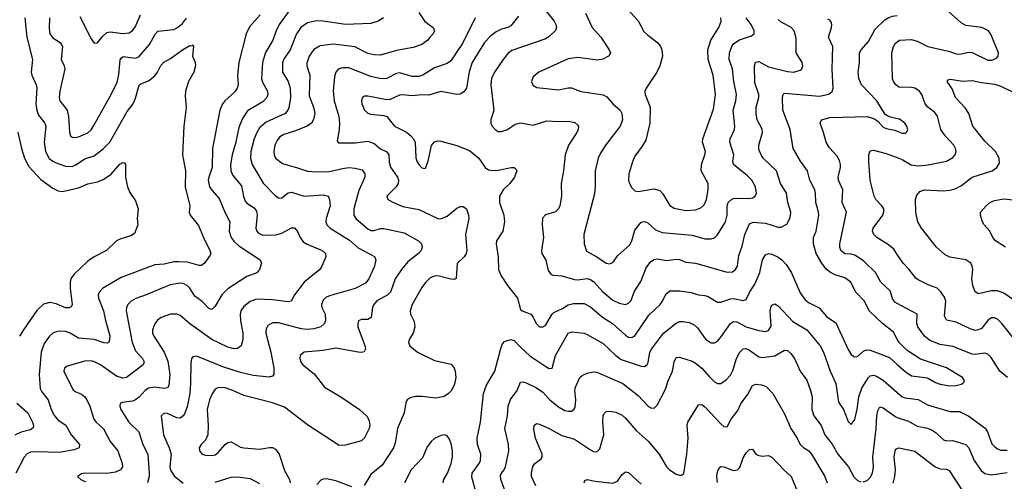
# Model space of a CAD drawing. Header units: inches. Extents: x 990586 to 1117858, y 769490 to 892071.
# Tile 40 of 248: x 1034481 to 1040673, y 855259 to 858159. Entities that reach past the tile are written whole.
import ezdxf

# ---------------------------------------------------------------- set-up
doc = ezdxf.new("R2010")
doc.units = ezdxf.units.IN
doc.header["$MEASUREMENT"] = 0
doc.layers.add('B0835', color=7, linetype='Continuous')
doc.layers.add('B0845', color=7, linetype='Continuous')

msp = doc.modelspace()

# ---------------------------------------------------------------- linework, layer by layer
at = {"layer": 'B0835', "color": 6}
for points, elevation in [([(1036190, 858236.7), (1036113, 858130), (1036093.2, 858090), (1036073.8, 858030), (1036026, 857954), (1036007.9, 857890), (1036000.7, 857790), (1036007.7, 857767.7), (1036038.6, 857710), (1036040.5, 857690), (1036034.8, 857670), (1036010, 857643.4), (1035913.8, 857586.2), (1035882.4, 857537.6), (1035859.2, 857480.8), (1035838.7, 857381.3), (1035816.7, 857310), (1035807.3, 857250), (1035808.1, 857210), (1035820.5, 857180.5), (1035875.1, 857115.1), (1035887.4, 857047.4), (1035898.8, 857018.8), (1035910, 857006.4), (1035956.3, 856976.3), (1035970, 856955.6), (1035973.9, 856930), (1035965.8, 856850), (1035971.9, 856830), (1035980.9, 856820.9), (1036010, 856805), (1036091.8, 856808.2), (1036130, 856818.4), (1036190, 856852.2), (1036210, 856851.9), (1036228.7, 856828.7), (1036245.8, 856790), (1036264.2, 856764.2), (1036288.4, 856748.4), (1036382.7, 856710), (1036404.3, 856690), (1036405.6, 856670), (1036381.9, 856610), (1036369, 856590), (1036269.8, 856510.2), (1036208.6, 856430), (1036188.6, 856391.4), (1036170, 856385.5), (1036070, 856399.3), (1035970, 856403.4), (1035930, 856388.9), (1035890, 856358.1), (1035871.9, 856330), (1035867.5, 856310), (1035869.9, 856270), (1035884.6, 856190), (1035884.1, 856150), (1035874.2, 856110), (1035850, 856092.3), (1035830, 856091.7), (1035790, 856101.9), (1035690, 856148.8), (1035548.9, 856250), (1035490, 856301.1), (1035468.7, 856308.7), (1035430, 856309.1), (1035370, 856288.6), (1035348.3, 856271.7), (1035330, 856247.8), (1035316.2, 856210), (1035317, 856190), (1035324.1, 856170), (1035390, 856070.3), (1035413.6, 856013.6), (1035425.6, 855930), (1035418.6, 855861.4), (1035410, 855846.8), (1035390, 855841.1), (1035330, 855849.6), (1035290, 855843.2), (1035270, 855830), (1035232.1, 855787.9), (1035210, 855770.3), (1035190, 855762.3), (1035126, 855754), (1035113.2, 855746.8), (1035109.7, 855730), (1035117.8, 855710), (1035166.3, 855630), (1035230.5, 855570.5), (1035256.4, 855490), (1035287, 855430), (1035295.4, 855310), (1035294.7, 855290), (1035284, 855250)], 2900), ([(1038280.6, 858250), (1038370, 858152), (1038405.6, 858085.6), (1038430, 858061), (1038493.8, 858013.8), (1038510.9, 857990.9), (1038519.7, 857970), (1038523.6, 857930), (1038507, 857870), (1038487.2, 857830), (1038419.7, 857730), (1038412.9, 857710), (1038413.8, 857690), (1038446, 857610), (1038443.3, 857510), (1038417.5, 857402.5), (1038396.2, 857363.8), (1038350, 857302), (1038334, 857266), (1038310.9, 857190), (1038310.3, 857150.3), (1038316.7, 857130), (1038330, 857103.3), (1038350, 857083), (1038370, 857079.3), (1038470, 857097), (1038506.5, 857086.5), (1038525.4, 857065.4), (1038570, 856992.1), (1038595.6, 856975.6), (1038670, 856960.3), (1038730, 856964.5), (1038763.9, 856976.1), (1038784.7, 856995.3), (1038799.3, 857030), (1038809.6, 857089.6), (1038811.2, 857130), (1038766.8, 857210), (1038768.8, 857250), (1038790.3, 857310), (1038793, 857330), (1038774.5, 857390), (1038777.2, 857410), (1038844, 857596), (1038855.8, 857690), (1038842.1, 857810), (1038810.6, 857910), (1038807.3, 857970), (1038826.5, 858030), (1038878.1, 858110), (1038893.1, 858150), (1038889.4, 858170)], 3600), ([(1035993.6, 858190), (1035926.3, 858113.7), (1035905.2, 858070), (1035859.5, 857890), (1035851.7, 857810), (1035854.3, 857750), (1035849.6, 857730), (1035834.2, 857705.8), (1035770.4, 857649.6), (1035754.1, 857625.9), (1035740, 857590), (1035694.2, 857350), (1035692.1, 857230), (1035669.6, 857170), (1035666.9, 857150), (1035675.1, 857110), (1035688.4, 857088.4), (1035736.4, 857036.4), (1035771.7, 856950), (1035803.1, 856890), (1035798.7, 856830), (1035810.2, 856790), (1035827.5, 856767.5), (1035859.2, 856739.2), (1035993.3, 856650), (1036000.9, 856630), (1035989.5, 856590), (1035972, 856568), (1035910, 856546.2), (1035790.9, 856469.1), (1035752.8, 856430), (1035710, 856358.3), (1035690, 856337.5), (1035670, 856344.8), (1035627.9, 856387.9), (1035582.1, 856422.1), (1035550, 856472.3), (1035533.3, 856490), (1035510, 856501), (1035490, 856503.8), (1035426.3, 856493.7), (1035276.7, 856430), (1035212.2, 856407.8), (1035181.7, 856390), (1035161.8, 856370), (1035152.3, 856350), (1035149.9, 856330), (1035188.1, 856130), (1035210, 856077.6), (1035252.4, 856030), (1035263.4, 856010), (1035257.3, 855990), (1035151.8, 855910), (1035130, 855906.8), (1035090, 855918.9), (1034990, 855990.6), (1034952.1, 856010), (1034930, 856015.5), (1034890, 856013.5), (1034778.5, 855981.5), (1034762.6, 855970), (1034758.6, 855950), (1034815.7, 855835.7), (1034830, 855823.2), (1034870, 855806.1), (1034890, 855789.5), (1034903.3, 855770), (1034921.1, 855730), (1034946.4, 855650), (1034961, 855630), (1035008.1, 855588.1), (1035049.8, 855509.8), (1035097.3, 855450), (1035125, 855370), (1035126.5, 855350), (1035115.6, 855330), (1035084.4, 855315.6), (1035030, 855307.7), (1034888, 855310), (1034870, 855306.4), (1034845.5, 855290), (1034866.3, 855270), (1034895, 855255)], 2800), ([(1034858.9, 858178.9), (1034930, 858039.9), (1034950, 858012.2), (1034970, 858013.6), (1035003.6, 858056.4), (1035030, 858077.7), (1035050, 858082.7), (1035130, 858072), (1035170, 858077.5), (1035190, 858090.9), (1035207.5, 858112.5), (1035241.1, 858190)], 2900), ([(1036990, 858204.2), (1037028.4, 858148.4), (1037080.5, 858110), (1037089.8, 858090), (1037080.8, 858070), (1037060.2, 858050), (1037048.2, 858030), (1037010, 858002.4), (1036954.9, 857985.1), (1036850, 857964.9), (1036750, 857937.3), (1036710, 857938), (1036670, 857947.4), (1036589.5, 857989.5), (1036454.1, 858005.9), (1036370, 857995.1), (1036330, 857972.8), (1036301.8, 857930), (1036286.1, 857886.1), (1036286.2, 857870), (1036304.7, 857810), (1036301.3, 857681.3), (1036328.3, 857610), (1036336.6, 857570), (1036328.8, 857531.2), (1036315.1, 857510), (1036289.8, 857490), (1036210, 857458), (1036142.6, 857437.4), (1036117.6, 857422.4), (1036099.1, 857400.9), (1036085.4, 857370), (1036079.8, 857330), (1036081.8, 857310), (1036090.6, 857290), (1036134.7, 857254.7), (1036228.9, 857228.9), (1036290, 857206.6), (1036350, 857202.9), (1036430, 857205.1), (1036510, 857224.6), (1036550, 857229.5), (1036590, 857226.6), (1036634.8, 857214.8), (1036652, 857190), (1036651.3, 857170), (1036613.7, 857086.3), (1036581.9, 856970), (1036582.9, 856930), (1036594.6, 856910), (1036670, 856844.1), (1036690, 856834.2), (1036710, 856834.4), (1036750, 856847.1), (1036770, 856847.2), (1036899.6, 856819.6), (1036988.7, 856770), (1037008.4, 856750), (1037012, 856730), (1037005, 856710), (1036989, 856691), (1036922.6, 856637.4), (1036882.2, 856590), (1036843.1, 856530), (1036811.8, 856448.2), (1036791.5, 856428.5), (1036727.4, 856392.6), (1036707.2, 856370), (1036700.2, 856350), (1036691.7, 856288.3), (1036670, 856276.5), (1036630, 856276.1), (1036611.9, 856268.1), (1036606.5, 856250), (1036608.4, 856230), (1036654.1, 856105.9), (1036656.6, 856090), (1036646.9, 856073.1), (1036630.9, 856069.1), (1036609.1, 856070.9), (1036470, 856096.3), (1036390, 856081.4), (1036270, 856070.4), (1036244.5, 856050), (1036242.8, 856030), (1036247.9, 856010), (1036261.7, 855990), (1036333.4, 855933.4), (1036398.2, 855850), (1036500.3, 855790), (1036617.9, 855710), (1036665.3, 855665.3), (1036679.2, 855639.2), (1036683.2, 855610), (1036678.4, 855590), (1036650, 855532.5), (1036630, 855512.4), (1036530, 855485), (1036490, 855483.3), (1036290, 855612.7), (1036145.6, 855725.6), (1036070, 855752), (1035890, 855797), (1035821, 855830), (1035774.1, 855845.9), (1035731.6, 855848.4), (1035710, 855836.8), (1035690.9, 855809.1), (1035674.6, 855770), (1035660.6, 855710), (1035665.6, 855610), (1035663.2, 855550), (1035650, 855517.8), (1035622.8, 855490), (1035610.1, 855470), (1035611.6, 855450), (1035619.4, 855439.4), (1035629.4, 855429.4), (1035650, 855423.3), (1035690, 855420.4), (1035710, 855424.7), (1035730, 855439.4), (1035772.6, 855490), (1035790, 855502.5), (1035810, 855506.2), (1035870, 855474), (1035890, 855468.5), (1035990, 855460.5), (1036051.9, 855471.9), (1036070, 855470.5), (1036090, 855460.3), (1036113.5, 855430), (1036146.7, 855326.7), (1036178.6, 855270), (1036182.5, 855250)], 3100), ([(1037618, 858182), (1037570, 858121), (1037550.7, 858109.3), (1037510, 858099.1), (1037476.4, 858083.6), (1037443.1, 858056.9), (1037404.5, 858015.5), (1037325.9, 857890), (1037308.2, 857831.8), (1037290.4, 857729.6), (1037275, 857705), (1037250, 857692), (1037230.2, 857689.8), (1037130, 857707), (1037054.4, 857685.6), (1037008.1, 857688.1), (1036950, 857681.3), (1036890, 857687.2), (1036870, 857684.8), (1036810, 857657.7), (1036790, 857655.4), (1036670, 857679.6), (1036650, 857678.6), (1036637, 857670), (1036630.5, 857650), (1036633.2, 857630), (1036649.8, 857589.8), (1036670, 857571.8), (1036686.6, 857566.6), (1036770, 857557.1), (1036790, 857550.3), (1036837.6, 857490), (1036912.9, 857452.9), (1036940.8, 857430), (1036957.5, 857410), (1036967.6, 857387.6), (1036972.1, 857292.1), (1036978.9, 857270), (1036990, 857248.4), (1037010, 857228.1), (1037030, 857223.8), (1037032.8, 857227.2), (1037049.4, 857270.6), (1037071.6, 857368.4), (1037088.8, 857391.2), (1037110, 857398.3), (1037130, 857396.7), (1037229.1, 857369.1), (1037310, 857337.8), (1037367.6, 857290), (1037407.1, 857230), (1037430, 857215.5), (1037451.7, 857211.7), (1037490, 857213.5), (1037570.7, 857230.7), (1037590.9, 857230.9), (1037601.9, 857221.9), (1037606.7, 857210), (1037593.3, 857170), (1037563, 857130), (1037520.3, 857090), (1037497.9, 857050), (1037497.6, 857010), (1037526.2, 856930), (1037528.7, 856890), (1037520.2, 856830), (1037478.5, 856770), (1037477.1, 856750), (1037489.6, 856669.6), (1037492.2, 856590), (1037509.3, 856550), (1037549, 856489), (1037612.4, 856410), (1037630, 856338.4), (1037640.2, 856330), (1037694.8, 856310), (1037709.5, 856290), (1037728.3, 856250), (1037750, 856230.1), (1037770, 856228.4), (1037790, 856241.9), (1037829.8, 856310), (1037840.2, 856319.8), (1037895.1, 856344.9), (1037930, 856368.5), (1037963.7, 856376.3), (1038030, 856375.3), (1038070, 856355.5), (1038145.4, 856290), (1038209.8, 856249.8), (1038290, 856177.8), (1038310, 856164.2), (1038330, 856161.5), (1038350, 856172.6), (1038437.3, 856302.7), (1038508.6, 856370), (1038524.1, 856390), (1038545.2, 856434.8), (1038570, 856454.6), (1038630, 856456.3), (1038704.2, 856444.2), (1038750, 856430), (1038790, 856426.5), (1038810, 856420.4), (1038870, 856385.1), (1038890, 856384), (1038950, 856405.8), (1038970, 856408.3), (1039030, 856395.4), (1039050, 856400.1), (1039073.2, 856450), (1039103.3, 856496.7), (1039135.3, 856570), (1039152.8, 856650), (1039170, 856682.2), (1039190, 856690.7), (1039210, 856686.3), (1039250, 856666.3), (1039274.2, 856650), (1039301.8, 856621.8), (1039332.4, 856572.4), (1039390, 856443.7), (1039419.7, 856399.7), (1039441.9, 856381.9), (1039508, 856348), (1039554.4, 856294.4), (1039614.1, 856254.1), (1039690, 856087.4), (1039710, 856055.7), (1039724.7, 856044.7), (1039730, 856041.4), (1039750, 856043.8), (1039790, 856079.4), (1039810, 856084.9), (1039830, 856082.1), (1039950, 856036.2), (1040000, 855992.1)], 3300), ([(1037790, 858214.5), (1037842.7, 858150), (1037853.3, 858130), (1037856.8, 858110), (1037849.6, 858090.4), (1037808.7, 858051.3), (1037782.8, 858037.2), (1037575.2, 857964.8), (1037552, 857948), (1037520.5, 857910), (1037466.4, 857830), (1037448.5, 857790), (1037444.6, 857750), (1037463.1, 857590), (1037443.4, 857530), (1037442.8, 857510), (1037451.8, 857490), (1037470, 857469.2), (1037490, 857457.6), (1037510, 857455.7), (1037547.9, 857470), (1037597.5, 857502.5), (1037629.7, 857510.3), (1037710, 857495.6), (1037795.8, 857524.2), (1037870, 857520), (1037930, 857522.6), (1037972.3, 857512.3), (1037990, 857497.3), (1037994.3, 857490), (1037993.1, 857470), (1037984.4, 857450), (1037931.2, 857370), (1037911.7, 857310), (1037900.9, 857210), (1037886.7, 857130), (1037888.9, 857050), (1037878.6, 856990), (1037870, 856969.9), (1037850, 856952.3), (1037786.7, 856933.3), (1037768.7, 856911.3), (1037765.9, 856870), (1037774.7, 856790), (1037761.4, 856710), (1037765, 856690), (1037789.1, 856649.1), (1037803.5, 856583.5), (1037820.9, 856560.9), (1037834.1, 856554.1), (1037890, 856550.6), (1037970, 856527.2), (1037990, 856525.1), (1038050, 856533), (1038070, 856526.9), (1038092.2, 856512.2), (1038147.9, 856450), (1038210, 856397), (1038250, 856378.9), (1038290, 856369.6), (1038310, 856378.1), (1038325.3, 856394.7), (1038345.6, 856450), (1038386.5, 856513.5), (1038420.7, 856599.3), (1038450, 856639.3), (1038470, 856652.8), (1038490, 856655.8), (1038550, 856646), (1038610, 856654.8), (1038630, 856652.8), (1038670, 856636.6), (1038730, 856629.3), (1038930, 856572.8), (1038964.2, 856575.8), (1038983.3, 856590), (1038994.3, 856610), (1039002.4, 856677.6), (1039024.8, 856735.2), (1039041.9, 856810), (1039070, 856877.5), (1039093.9, 856886.1), (1039170, 856880.5), (1039250, 856855.7), (1039270, 856856.1), (1039304.5, 856875.5), (1039326.5, 856913.5), (1039329.6, 856950), (1039311.4, 857010), (1039302.9, 857070), (1039264.7, 857130), (1039241.2, 857210), (1039156.4, 857290), (1039143, 857310), (1039130, 857343.4), (1039129.4, 857370), (1039152.7, 857450), (1039150, 857472.3), (1039118.7, 857530), (1039111.6, 857570), (1039112.8, 857610), (1039129.1, 857670), (1039128.2, 857690), (1039103.3, 857763.3), (1039100.9, 857870), (1039107.1, 857892.9), (1039130, 857896.2), (1039190, 857863.5), (1039310, 857833.9), (1039350, 857829.2), (1039390, 857842.5), (1039398.7, 857850), (1039406, 857870), (1039401.5, 857890), (1039364.7, 857950), (1039363.6, 858043.6), (1039350.6, 858090), (1039330, 858112.1), (1039270, 858143.9), (1039250, 858159.8)], 3400), ([(1038039.6, 858199.6), (1038080.9, 858110), (1038134.5, 858050), (1038187.1, 857970), (1038195.4, 857950), (1038188.9, 857931.1), (1038148.4, 857911.6), (1038114.2, 857905.8), (1037990, 857922.2), (1037930, 857913.7), (1037744.6, 857830), (1037710, 857800.2), (1037700.1, 857770), (1037708, 857748), (1037734, 857734), (1037870, 857718.3), (1037930, 857731.1), (1037950, 857730.5), (1038010, 857707), (1038150, 857688), (1038173.8, 857673.8), (1038211.2, 857631.2), (1038256.2, 857590), (1038268.2, 857570), (1038271.7, 857530), (1038257.9, 857490), (1038167, 857373), (1038134.8, 857325.2), (1038117.9, 857290), (1038099.1, 857210), (1038099.4, 857110), (1038094.9, 857065.1), (1038027.9, 856810), (1038030.5, 856750), (1038045.3, 856705.3), (1038110, 856670), (1038170, 856629.6), (1038190, 856624.2), (1038210, 856634), (1038243.2, 856676.8), (1038316.5, 856743.5), (1038331, 856770), (1038350, 856837.3), (1038390, 856886.4), (1038410, 856891.2), (1038430, 856882.7), (1038479.1, 856839.1), (1038521.2, 856821.2), (1038710, 856805), (1038790, 856781.4), (1038830, 856781.4), (1038850.8, 856789.2), (1038870, 856807.2), (1038920.1, 856890), (1038929.3, 856930), (1038930.4, 856990), (1038936.4, 857010), (1038950, 857025.4), (1038970, 857035), (1038990, 857038.1), (1039063.4, 857036.6), (1039090, 857040.9), (1039105.2, 857050), (1039114, 857070), (1039107.7, 857110), (1039086, 857150), (1039058.1, 857178.1), (1038969.7, 857250), (1038966.3, 857270), (1038971.7, 857310), (1038946.9, 857390), (1038949.3, 857410), (1038975.7, 857470), (1038977.7, 857490), (1038967.2, 857590), (1038984.2, 857650), (1038989.4, 857690), (1038970.8, 857770), (1038964.1, 857850), (1038942.9, 857910), (1038944.2, 857950), (1038958.8, 857990), (1038972, 858010), (1039006.6, 858033.4), (1039083.1, 858056.9), (1039099.6, 858070), (1039099.6, 858090), (1039079.9, 858130), (1039048.9, 858170)], 3500), ([(1040000, 857536.3), (1039948.1, 857548.1), (1039922.6, 857562.6), (1039871, 857650), (1039775.2, 857750), (1039758.1, 857790), (1039754.2, 857830), (1039762.4, 857890), (1039762.2, 857950), (1039772.1, 857970), (1039818.7, 858021.3), (1039860.8, 858099.2), (1039922.1, 858157.9), (1039946, 858174), (1039970, 858182.2), (1040000, 858186)], 3200), ([(1034512.5, 858170), (1034526.6, 858050), (1034561, 857910), (1034553, 857830), (1034557.3, 857810), (1034585, 857750), (1034588.1, 857730), (1034583, 857630), (1034588.3, 857590), (1034600.1, 857560.1), (1034640.1, 857510), (1034646.4, 857490), (1034635.5, 857390), (1034642.3, 857330), (1034667.3, 857287.3), (1034689.5, 857269.5), (1034710, 857260.3), (1034770, 857239.8), (1034810, 857237.7), (1034830, 857245), (1034890, 857284.7), (1034950, 857304.1), (1035008.1, 857350), (1035046.9, 857390), (1035156.6, 857583.4), (1035194.5, 857630), (1035210, 857666.6), (1035232, 857748), (1035243.3, 857756.7), (1035290, 857775.6), (1035330, 857807.4), (1035346.9, 857830), (1035367.6, 857872.4), (1035387.4, 857892.6), (1035430, 857914.6), (1035504.1, 857970), (1035550, 857996.1), (1035564.4, 857995.6), (1035570, 858001.1), (1035573.6, 857990), (1035568.7, 857930), (1035583.9, 857890), (1035585.8, 857870), (1035575.1, 857830), (1035542.8, 857770), (1035524.1, 857710), (1035522.2, 857677.8), (1035528.2, 857608.2), (1035512.5, 857490), (1035504.9, 857310), (1035523.2, 857210), (1035522.3, 857110), (1035551.4, 856990), (1035546.9, 856947), (1035552.1, 856930), (1035606.3, 856866.3), (1035636.3, 856790), (1035676.6, 856710), (1035682.6, 856690), (1035679.6, 856680.4), (1035642.6, 856630), (1035624.5, 856615.5), (1035610, 856614.5), (1035535.6, 856635.6), (1035481.8, 856638.2), (1035450, 856637.9), (1035390, 856622.6), (1035330, 856618.3), (1035119.9, 856540.1), (1035002.5, 856470), (1034983.8, 856450), (1034975.4, 856430), (1034975.8, 856410), (1035008.4, 856330), (1035020.3, 856270), (1035048.2, 856171.8), (1035044.5, 856135.5), (1035033.8, 856126.2), (1035010, 856128.9), (1034950, 856150.7), (1034850, 856158.8), (1034798.7, 856190), (1034770, 856200.1), (1034730, 856202), (1034710, 856198), (1034690, 856188.8), (1034668.6, 856171.4), (1034635.9, 856124.1), (1034615, 856070), (1034603.8, 855930), (1034610, 855842.8), (1034620.3, 855820.3), (1034661.1, 855770), (1034679.1, 855710), (1034699, 855670), (1034723.7, 855643.7), (1034771.5, 855611.5), (1034804.7, 855550), (1034856.2, 855490), (1034855.2, 855470), (1034822.8, 855457.2), (1034730, 855440.3), (1034590, 855444.9), (1034550, 855441.4), (1034529, 855431), (1034509.6, 855410.4), (1034455.8, 855310)], 2700), ([(1034667.9, 858170), (1034666.1, 858106.1), (1034671.1, 858071.1), (1034690, 858044.8), (1034735.2, 858015.2), (1034749.6, 857990), (1034742.7, 857910), (1034760.8, 857870), (1034764, 857850), (1034732.7, 857710), (1034729.4, 857670), (1034734.3, 857650), (1034779.7, 857590), (1034787.1, 857550), (1034793.5, 857453.5), (1034800.8, 857430), (1034810, 857420.4), (1034830, 857419.1), (1034850, 857424.2), (1034910, 857449), (1034930, 857467.3), (1034950, 857497.6), (1035046.4, 857670), (1035094.5, 857765.5), (1035104.9, 857815.1), (1035113, 857907), (1035120.4, 857919.6), (1035131.9, 857928), (1035210, 857917.6), (1035230, 857924.9), (1035296.7, 858003.4), (1035332.2, 858067.8), (1035350, 858087.2), (1035450, 858098.4), (1035474.3, 858110), (1035505.5, 858134.5), (1035530.8, 858169.2)], 2800), ([(1036769, 858170), (1036735.3, 858150), (1036690, 858136.2), (1036530, 858129.1), (1036390, 858150.6), (1036350, 858152.6), (1036290, 858138.9), (1036249.7, 858110.3), (1036221.7, 858070), (1036181.6, 857970), (1036143.9, 857916.1), (1036134.2, 857890), (1036134.5, 857830), (1036170, 857770), (1036181.1, 857730), (1036183.2, 857670), (1036174.5, 857605.5), (1036168, 857590), (1036149.8, 857570), (1036030, 857514.8), (1035990, 857480.1), (1035971.6, 857450), (1035956.2, 857410), (1035934.8, 857330), (1035932.4, 857290), (1035943.4, 857250), (1036011.8, 857131.8), (1036090, 857053.2), (1036110, 857038.7), (1036130, 857040.1), (1036170, 857071.1), (1036190, 857075.8), (1036270, 857050.2), (1036390, 857058.5), (1036420.1, 857050), (1036428.9, 857028.9), (1036433.3, 856990), (1036408.9, 856910), (1036407.2, 856890), (1036413, 856870), (1036434.4, 856850), (1036554, 856774), (1036610, 856725.8), (1036711.6, 856671.6), (1036721.6, 856650), (1036712.9, 856610), (1036677.2, 856530), (1036656.1, 856503.9), (1036590, 856470), (1036430, 856425), (1036406.9, 856413.1), (1036390, 856397.1), (1036378.3, 856370), (1036381.4, 856350), (1036401, 856310), (1036404.1, 856270), (1036397.1, 856250), (1036375.6, 856230), (1036330, 856216), (1036290, 856211.8), (1036250, 856216.1), (1036110, 856255.1), (1036070, 856253.7), (1036041.9, 856238.1), (1036030, 856216.1), (1036028.3, 856190), (1036059.3, 856070), (1036078.3, 855970), (1036078.8, 855930), (1036070, 855918.9), (1036050, 855913.2), (1035950, 855923.7), (1035870, 855942), (1035758.3, 855978.3), (1035610, 856039.2), (1035590, 856044.5), (1035570, 856041.6), (1035561.7, 856030), (1035556.5, 856003.5), (1035555.7, 855875.7), (1035550.7, 855810), (1035533.8, 855726.2), (1035516.7, 855683.3), (1035509.5, 855670.5), (1035490, 855656.2), (1035470, 855658.4), (1035410, 855685.8), (1035390, 855687.7), (1035370.4, 855670), (1035385.7, 855550), (1035421.5, 855470), (1035434.2, 855430), (1035425.6, 855350), (1035428.9, 855328.9), (1035452.7, 855292.7), (1035510, 855246.6)], 3000), ([(1037345.9, 858170), (1037265.2, 858010), (1037190, 857897.6), (1037170, 857883.2), (1037090, 857856), (1037015.9, 857810), (1036990, 857802.5), (1036950, 857802.4), (1036870, 857825.1), (1036850, 857822.1), (1036790, 857790.4), (1036753.4, 857786.6), (1036690, 857801.7), (1036550, 857856.5), (1036510, 857857.7), (1036489.3, 857850.7), (1036478.7, 857841.3), (1036469.8, 857830), (1036460.1, 857799.9), (1036452.3, 857710), (1036458.2, 857650), (1036487.3, 857550), (1036492.1, 857510), (1036490, 857470), (1036476.8, 857396.8), (1036486.4, 857386.4), (1036504.5, 857384.5), (1036590, 857385.8), (1036670, 857396.1), (1036710, 857380.7), (1036750, 857347.9), (1036790, 857328.9), (1036801.8, 857310), (1036804.1, 857264.1), (1036812.9, 857232.9), (1036855.9, 857170), (1036862.5, 857150), (1036860.2, 857130), (1036848.8, 857110), (1036790.4, 857050), (1036796.1, 857030), (1036830.8, 857010.8), (1036890, 856984.6), (1036990, 856966.8), (1037110, 856909.3), (1037130, 856907.8), (1037170, 856924), (1037230, 856975.2), (1037250, 856985.9), (1037270, 856986.1), (1037290.6, 856970.6), (1037303.9, 856930), (1037304.6, 856910), (1037285.3, 856810), (1037291.8, 856708.2), (1037287.9, 856690), (1037276.6, 856670), (1037232.3, 856627.7), (1037226.3, 856533.7), (1037213.3, 856526.7), (1037191.9, 856528.1), (1037110, 856548.8), (1037090, 856548.6), (1037062.8, 856537.2), (1037032.3, 856507.7), (1037010, 856477.5), (1036949.8, 856370), (1036936.2, 856330), (1036939.6, 856310), (1036962.1, 856262.1), (1036966.3, 856230), (1036954.9, 856190), (1036931.1, 856150), (1036925.3, 856130), (1036933.6, 856110), (1036983, 856070), (1037090, 856018.5), (1037193.8, 855993.8), (1037213.6, 855970), (1037219.9, 855950), (1037223.3, 855910), (1037215.7, 855870), (1037196.1, 855830), (1037178.5, 855810), (1037150, 855791.8), (1037098.9, 855781.1), (1037010, 855791.5), (1036970, 855791.4), (1036937.3, 855782.7), (1036918.4, 855770), (1036908.9, 855751.1), (1036899.8, 855690), (1036856.4, 855590), (1036841.6, 855498.4), (1036832.6, 855470), (1036760.3, 855359.7), (1036690, 855302.1), (1036647.6, 855232.4)], 3200), ([(1040000, 856152.9), (1039976.9, 856196.9), (1039906.2, 856250), (1039822.6, 856330), (1039794.2, 856390), (1039737.9, 856450), (1039708.3, 856510), (1039670, 856538), (1039610, 856555.7), (1039580, 856570), (1039552.6, 856592.6), (1039525.6, 856630), (1039489.8, 856690), (1039473.1, 856750), (1039473.8, 856790), (1039489.4, 856830), (1039506, 856930), (1039505.1, 856950), (1039487.4, 857010), (1039485.8, 857070), (1039481, 857090), (1039449.8, 857150), (1039435.1, 857210), (1039391.6, 857270), (1039345, 857350), (1039326.5, 857470), (1039280.6, 857590), (1039278, 857670), (1039281.9, 857690), (1039290, 857697.2), (1039510, 857678.2), (1039570, 857691.1), (1039591.2, 857708.8), (1039595.5, 857730), (1039589.3, 857849.3), (1039593.4, 857990), (1039568.2, 858050), (1039585.9, 858110), (1039588.2, 858130), (1039584.4, 858144.4), (1039576.3, 858156.3), (1039563.5, 858163.5)], 3300), ([(1040000, 857742.8), (1039990, 857749.4), (1039976.1, 857770), (1039970.5, 857790), (1039964.7, 857950), (1039975.3, 857990), (1039986.4, 858010), (1040000, 858020.3)], 3100), ([(1040000, 856375.9), (1039984.2, 856384.2), (1039970, 856408), (1039955.9, 856455.9), (1039896, 856510), (1039863.6, 856570), (1039790, 856642.1), (1039737.2, 856677.2), (1039710, 856685.3), (1039670, 856688.7), (1039645.7, 856710), (1039638.5, 856730), (1039638.3, 856750), (1039680, 856950), (1039653.8, 857010), (1039657.2, 857090), (1039630.7, 857150), (1039628.9, 857170), (1039642.1, 857230), (1039641.7, 857250), (1039635.5, 857275.5), (1039622.2, 857302.2), (1039573.8, 857353.8), (1039552.5, 857390), (1039536.7, 857450), (1039514.5, 857510), (1039522.2, 857530), (1039574.7, 857545.3), (1039810.9, 857550.9), (1039856.1, 857536.1), (1039878.6, 857518.6), (1039910, 857483.7), (1039930, 857474.8), (1039984.8, 857464.8), (1040000, 857458.5)], 3200), ([(1034470, 857451.8), (1034492.6, 857350), (1034511.1, 857290), (1034537.7, 857237.7), (1034614.8, 857154.8), (1034690, 857099.9), (1034722.9, 857082.9), (1034750, 857080.7), (1034850, 857103.2), (1034910, 857128.6), (1034970, 857140.9), (1035005.9, 857154.1), (1035054, 857186), (1035110, 857250.7), (1035130, 857262.6), (1035139.4, 857259.4), (1035145.5, 857250), (1035146.9, 857166.9), (1035158.9, 857110), (1035174.3, 857074.3), (1035210, 857020.4), (1035225.4, 856970), (1035220.1, 856910), (1035223, 856870), (1035203.9, 856816.1), (1035179.6, 856800.4), (1035117, 856783), (1035090.7, 856769.3), (1035027.5, 856710), (1034950, 856669.1), (1034910, 856641), (1034821.4, 856558.6), (1034803.3, 856530), (1034798, 856510), (1034798.6, 856470), (1034811.9, 856370), (1034805.6, 856354.4), (1034792, 856348), (1034770, 856349.2), (1034710, 856373.1), (1034670, 856382.6), (1034630, 856371.4), (1034588.3, 856331.7), (1034505, 856210), (1034479.6, 856170)], 2600), ([(1040000, 856684.8), (1039978.1, 856718.1), (1039945.2, 856745.2), (1039872.1, 856790), (1039851.6, 856810), (1039844.2, 856830), (1039847.8, 856850), (1039908.4, 856930), (1039914.9, 856954.9), (1039914.2, 856970), (1039903, 856990), (1039865.7, 857030), (1039854.7, 857050), (1039829.5, 857150.5), (1039820.1, 857270), (1039821.5, 857310), (1039830, 857334.2), (1039850, 857338.6), (1039930, 857318.7), (1040000, 857292.9)], 3100), ([(1037344.7, 855210), (1037324.2, 855284.2), (1037326.4, 855310), (1037370.4, 855370), (1037379.5, 855390), (1037380.5, 855430), (1037360.4, 855490), (1037357.3, 855530), (1037378.6, 855630), (1037396.9, 855810), (1037416.5, 855863.5), (1037469.1, 855950), (1037506, 856094), (1037518.1, 856121.9), (1037530, 856136.7), (1037570, 856150.2), (1037590, 856143.9), (1037630, 856100.8), (1037690, 856047.9), (1037790, 855979.3), (1037810, 855968.5), (1037829.3, 855970), (1037850.5, 856050), (1037930, 856189.2), (1037950, 856197.9), (1038030, 856188.6), (1038050, 856181.4), (1038150, 856124.8), (1038230, 856048.4), (1038263.3, 856023.3), (1038390, 855981.4), (1038410, 855980.7), (1038426.8, 855993.2), (1038434.1, 856005.9), (1038443, 856070), (1038454.3, 856090), (1038530.2, 856190), (1038610, 856253.3), (1038630, 856261.9), (1038650, 856263.9), (1038690, 856255.7), (1038721.8, 856241.8), (1038743.9, 856223.9), (1038792.9, 856152.9), (1038830, 856129.8), (1038850, 856128), (1038870, 856140.1), (1038890, 856164.1), (1038950, 856250.4), (1038970, 856262.1), (1038990, 856260.5), (1039050.3, 856230.3), (1039130, 856207.2), (1039170, 856201.1), (1039190, 856207), (1039205.9, 856234.1), (1039199.9, 856330), (1039203.9, 856350), (1039210, 856365.7), (1039230, 856374.4), (1039250, 856361.3), (1039343.9, 856263.9), (1039430.3, 856210), (1039514.9, 856110), (1039536.2, 856070), (1039577.3, 855950), (1039612.7, 855872.7), (1039630, 855757), (1039662.4, 855710), (1039690, 855634), (1039710, 855616.2), (1039732.4, 855647.6), (1039748.4, 855711.6), (1039758, 855790), (1039776.2, 855843.8), (1039818.8, 855910), (1039830, 855921.3), (1039850, 855926.2), (1039870, 855920.2), (1039910, 855894.6), (1040000, 855816.9)], 3200), ([(1037535.7, 855190), (1037506.3, 855270), (1037505.5, 855294.5), (1037510, 855310), (1037527.6, 855330), (1037536.9, 855350), (1037557.8, 855450), (1037554.4, 855490), (1037532.6, 855590), (1037549.6, 855670), (1037552.6, 855730), (1037567, 855773), (1037610.2, 855830), (1037630, 855881.5), (1037650, 855883.2), (1037670, 855876.3), (1037730, 855846.5), (1037770, 855818.5), (1037815.4, 855770), (1037870, 855726.2), (1037910, 855703.9), (1037930, 855698.6), (1037950, 855699.7), (1037967, 855713), (1037973.1, 855726.9), (1037978.7, 855770), (1037972.4, 855830), (1037975.4, 855850), (1038003.8, 855910), (1038017.4, 855922.6), (1038050, 855938.3), (1038090, 855947.2), (1038110, 855945.2), (1038274.2, 855874.2), (1038370, 855797.8), (1038430, 855733.1), (1038450, 855720.3), (1038470, 855718.8), (1038490, 855736.2), (1038541.5, 855838.5), (1038558.4, 855890), (1038585.9, 855950), (1038596.1, 856010), (1038610, 856037.4), (1038630, 856038.8), (1038710, 856012.9), (1038730, 856001.8), (1038770.7, 855970.7), (1038816.4, 855916.4), (1038850, 855884.2), (1038870, 855874.1), (1038890, 855874.2), (1038924.4, 855895.6), (1038950, 855926.2), (1038964.7, 855955.3), (1038988.6, 856030), (1039009.4, 856070), (1039030, 856091.7), (1039046.3, 856093.7), (1039070, 856083.8), (1039130, 856041.2), (1039150, 856036), (1039230, 856046.9), (1039290, 856082.5), (1039310, 856080.3), (1039330, 856062.1), (1039352.9, 856030), (1039388, 855950), (1039430, 855893.9), (1039454.9, 855830), (1039465, 855790), (1039463, 855710), (1039474.7, 855670), (1039522, 855610), (1039544, 855550), (1039590, 855493), (1039625.2, 855430), (1039693.1, 855350), (1039727.2, 855287.2), (1039750, 855263.6), (1039770, 855255.5)], 3100), ([(1037726.7, 855230), (1037700.2, 855290), (1037698.5, 855310), (1037707.7, 855352.3), (1037720.9, 855370), (1037759.9, 855400.1), (1037766.1, 855410), (1037766.4, 855430), (1037724.9, 855530), (1037714, 855586), (1037716.7, 855610), (1037730, 855622.3), (1037750, 855617), (1037810, 855590.6), (1037890, 855547.5), (1037970, 855524), (1038070, 855456.6), (1038090, 855446.4), (1038110, 855444.4), (1038130, 855463.6), (1038153.3, 855550), (1038147.3, 855630), (1038150.2, 855669.8), (1038155.8, 855684.2), (1038170, 855697.6), (1038190, 855699.7), (1038230, 855693.9), (1038270, 855673.7), (1038290, 855656.4), (1038357.1, 855577.1), (1038432.5, 855510), (1038501.8, 855430), (1038548, 855350), (1038566.9, 855330), (1038610, 855303.3), (1038630, 855296.4), (1038642.5, 855297.5), (1038654.9, 855305.1), (1038660.2, 855319.8), (1038676.6, 855430), (1038684.8, 855530), (1038678, 855610), (1038682.4, 855630), (1038750, 855740.1), (1038770, 855741), (1038790, 855726.9), (1038890, 855620.7), (1038910, 855603.1), (1038930, 855600.7), (1038956, 855650), (1038996, 855704), (1039018.2, 855750), (1039057.3, 855802.7), (1039090, 855860.8), (1039110, 855870.1), (1039145.5, 855865.5), (1039174.8, 855854.8), (1039216.7, 855810), (1039290, 855682.8), (1039330.6, 855590), (1039369.7, 855530), (1039389.9, 855489.9), (1039410, 855470.7), (1039443.7, 855450), (1039460.6, 855430), (1039543.2, 855290), (1039557.9, 855250)], 3000), ([(1034462.1, 855750), (1034532.5, 855690), (1034560.8, 855630), (1034567.1, 855610), (1034565.1, 855594.9), (1034550, 855582.4), (1034490, 855566.7), (1034450.5, 855549.5)], 2600), ([(1039784.3, 855255.7), (1039810, 855264.5), (1039830, 855283.4), (1039844.4, 855310), (1039850.1, 855350), (1039846.8, 855410), (1039866.7, 855590), (1039870.2, 855669.8), (1039877.4, 855702.6), (1039890, 855725.9), (1039910, 855720.9), (1039990, 855663.2), (1040000, 855660)], 3100), ([(1037143.4, 855250), (1037148.5, 855270), (1037170.6, 855310), (1037195, 855370), (1037203.6, 855410), (1037202.9, 855450), (1037194.3, 855494.3), (1037183.9, 855523.9), (1037170, 855544), (1037150, 855550.6), (1037130, 855547.5), (1037090, 855526.9), (1037069.7, 855510.3), (1037043.7, 855476.3), (1037013, 855407), (1036943.8, 855330), (1036901.8, 855250)], 3300), ([(1038868.7, 855251.3), (1038864.2, 855290), (1038867, 855310), (1038873.3, 855330), (1038890, 855352.8), (1038910, 855350.3), (1038970, 855326.1), (1038994.3, 855330), (1039010, 855345.1), (1039030, 855406.6), (1039050, 855437), (1039070, 855457.9), (1039090, 855460.2), (1039109.5, 855429.5), (1039123, 855423), (1039150, 855417.1), (1039190, 855420.3), (1039210, 855411), (1039288.4, 855328.4), (1039332, 855290), (1039365.5, 855210)], 2900), ([(1039973.7, 855246.3), (1039985.3, 855290), (1039987.8, 855330), (1039979.3, 855410), (1039985.7, 855450), (1039990, 855461.2), (1040000, 855465.2)], 3000), ([(1035710, 855252.6), (1035810, 855285.2), (1035850, 855287.9), (1035930, 855276.2), (1035990, 855245)], 3000), ([(1036570, 855224), (1036470, 855261), (1036410, 855273.5), (1036390, 855272.7), (1036374.2, 855265.8), (1036350, 855238)], 3200), ([(1038030.4, 855249.6), (1038035.1, 855264.9), (1038050, 855270.6), (1038099.9, 855259.9), (1038210, 855246.2), (1038239.5, 855260.5), (1038270, 855301.1), (1038290, 855318.2), (1038310, 855313.8), (1038390, 855241.2)], 2900)]:
    msp.add_lwpolyline(points, dxfattribs=dict(at, elevation=elevation))
at = {"layer": 'B0845', "color": 6}
for points, elevation in [([(1040000, 858020.3), (1040012.9, 858030), (1040090, 858034.2), (1040124, 858024), (1040192.4, 857990), (1040330, 857958.3), (1040370, 857944.5), (1040390, 857942.5), (1040450, 857954.6), (1040470, 857953.1), (1040570, 857905.5), (1040594.3, 857905.7), (1040623.2, 857916.8), (1040635.1, 857930), (1040635.7, 857950), (1040588.3, 858068.3), (1040573.6, 858090), (1040531.1, 858111.1), (1040430, 858123.4), (1040400.4, 858140.4), (1040322.4, 858210)], 3100), ([(1040000, 857292.9), (1040030, 857281.8), (1040087.5, 857247.5), (1040130, 857241), (1040192.9, 857247.1), (1040310, 857270.8), (1040350, 857293.1), (1040364.7, 857310), (1040370.4, 857330), (1040365.8, 857350), (1040354.6, 857370), (1040301.8, 857430), (1040274.4, 857470), (1040253.4, 857553.4), (1040236.2, 857576.2), (1040192.6, 857610), (1040175, 857630), (1040153.8, 857690), (1040139.4, 857710), (1040110, 857728.5), (1040090, 857734.1), (1040010, 857736.2), (1040000, 857742.8)], 3100), ([(1040730, 856399), (1040670, 856440.6), (1040630, 856456.2), (1040590, 856455.5), (1040510, 856436.1), (1040490, 856449.9), (1040474.2, 856490), (1040469.5, 856530), (1040474.2, 856590), (1040471.5, 856610), (1040461.7, 856630), (1040430, 856651.1), (1040330, 856666.1), (1040301.3, 856681.3), (1040245.4, 856730), (1040152, 856850), (1040128.5, 856890), (1040116.9, 856950), (1040114.2, 857030), (1040122.3, 857057.7), (1040140.8, 857079.2), (1040170, 857090), (1040290, 857084.6), (1040330, 857087.4), (1040364.4, 857095.6), (1040403.1, 857116.9), (1040470.7, 857169.3), (1040596.7, 857210), (1040625.3, 857230), (1040641.5, 857258.5), (1040640.1, 857290), (1040616.7, 857330), (1040550, 857396.5), (1040474.3, 857490), (1040450.4, 857570.4), (1040425.8, 857605.8), (1040365.4, 857670), (1040343.9, 857723.9), (1040313.7, 857770), (1040318.8, 857781.2), (1040334.8, 857785.2), (1040410, 857772), (1040470, 857776.4), (1040530, 857763.7), (1040614, 857754), (1040650, 857742.4), (1040725.2, 857705.2)], 3000), ([(1040000, 857458.5), (1040030, 857446.3), (1040050, 857445.9), (1040057.4, 857450), (1040065.4, 857470), (1040060.3, 857490), (1040047.3, 857510), (1040013.3, 857533.3), (1040000, 857536.3)], 3200), ([(1040680.3, 856730), (1040616.6, 856770), (1040600.4, 856790), (1040580.7, 856830), (1040547, 856870), (1040535.8, 856890), (1040522, 856930), (1040522.9, 856950), (1040557.8, 856990), (1040582.1, 857010), (1040610, 857024), (1040670, 857033.3), (1040770, 857023)], 2900), ([(1040737.4, 856150), (1040657.2, 856250), (1040630, 856276.9), (1040610, 856286.5), (1040590, 856285.1), (1040570, 856268.8), (1040530, 856219.7), (1040510, 856209.5), (1040490, 856207.4), (1040457, 856217), (1040370, 856259.5), (1040310, 856271.9), (1040296.3, 856296.3), (1040304.8, 856390), (1040296.5, 856416.5), (1040272.4, 856452.4), (1040250, 856471.8), (1040193.3, 856493.3), (1040130, 856524.5), (1040116.1, 856536.1), (1040072.4, 856592.4), (1040036, 856630), (1040000, 856684.8)], 3100), ([(1040691.9, 855911.9), (1040643.9, 855950), (1040590, 856035.7), (1040570, 856057.5), (1040550, 856063.1), (1040490, 856055.7), (1040470, 856057.5), (1040350, 856105.5), (1040270, 856118.1), (1040204, 856144), (1040170, 856170), (1040128.6, 856230), (1040123.2, 856250), (1040125.5, 856310), (1040000, 856375.9)], 3200), ([(1040000, 855992.1), (1040050, 855947.9), (1040090, 855921.9), (1040190, 855908.4), (1040239.8, 855879.8), (1040270, 855869.7), (1040330, 855858.4), (1040370, 855860.8), (1040404.2, 855870), (1040417.8, 855882.2), (1040422.3, 855890), (1040410.8, 855910), (1040310, 855971.7), (1040146.1, 856026.1), (1040061, 856081), (1040012, 856130), (1040000, 856152.9)], 3300), ([(1040000, 855816.9), (1040030.6, 855790.6), (1040050, 855783.1), (1040130, 855773.2), (1040190, 855738.7), (1040330, 855698.2), (1040390, 855697.2), (1040450, 855668.1), (1040552.4, 855592.4), (1040567.1, 855570), (1040594.9, 855494.9), (1040610, 855476.6), (1040630, 855462.4), (1040650, 855455.5), (1040690, 855453.8)], 3200), ([(1040000, 855660), (1040070, 855637.3), (1040125.7, 855605.7), (1040190, 855592), (1040219.5, 855579.5), (1040243.8, 855563.8), (1040290, 855519), (1040310, 855513.1), (1040350, 855514.6), (1040430, 855490.8), (1040448.8, 855468.8), (1040483.3, 855390), (1040526.3, 855326.3), (1040550, 855307.2), (1040590, 855300.1), (1040690, 855313.8)], 3100), ([(1040000, 855465.2), (1040010, 855469.3), (1040110, 855448.6), (1040238.3, 855350), (1040270, 855338), (1040310, 855334.1), (1040325.8, 855325.8), (1040404.8, 855204.8)], 3000)]:
    msp.add_lwpolyline(points, dxfattribs=dict(at, elevation=elevation))

doc.saveas('drawing.dxf')
